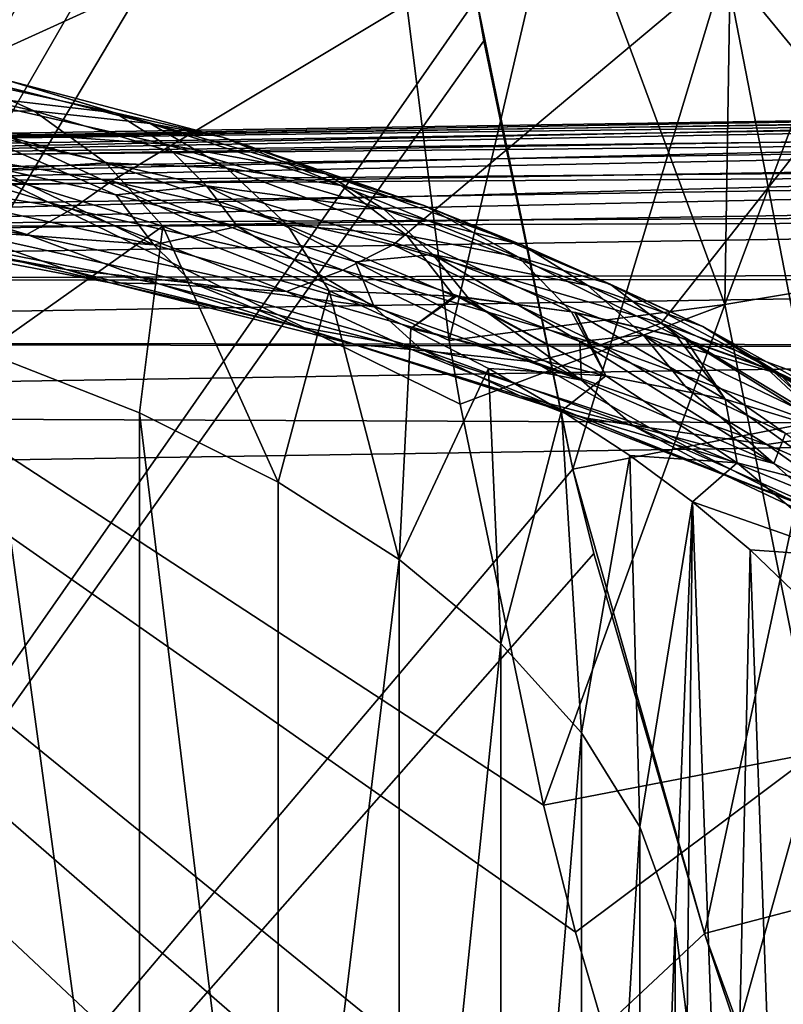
# Model space of a CAD drawing. Header units: metres. Extents: x -109 to 109, y -78 to 121.
# Tile 158 of 256: x -72.43 to -69.19, y 17.96 to 22.14. Entities that reach past the tile are written whole.
import ezdxf

# ---------------------------------------------------------------- set-up
doc = ezdxf.new("R2010")
doc.units = ezdxf.units.M
doc.layers.add('solid_508554_SW0001', color=7, linetype='CONTINUOUS')

msp = doc.modelspace()

# ---------------------------------------------------------------- linework, layer by layer
at = {"layer": 'solid_508554_SW0001'}
for points in [[(-50.993294, 17.104359, 18.146997), (-80.362289, 29.191317, 9.359159), (-81.084099, 11.886697, 20.357214)], [(-59.260422, 21.744301, 14.884842), (-59.990646, 22.288847, 14.510878), (-80.362289, 29.191317, 9.359159)], [(-58.51569, 21.215424, 15.249359), (-59.260422, 21.744301, 14.884842), (-80.362289, 29.191317, 9.359159)], [(-58.21777, 21.010979, 15.39064), (-58.51569, 21.215424, 15.249359), (-80.362289, 29.191317, 9.359159)], [(-57.757755, 20.702965, 15.603906), (-58.21777, 21.010979, 15.39064), (-80.362289, 29.191317, 9.359159)], [(-56.987602, 20.207561, 15.948038), (-57.757755, 20.702965, 15.603906), (-80.362289, 29.191317, 9.359159)], [(-56.207836, 19.730379, 16.280918), (-56.987602, 20.207561, 15.948038), (-80.362289, 29.191317, 9.359159)], [(-55.41935, 19.271812, 16.602261), (-56.207836, 19.730379, 16.280918), (-80.362289, 29.191317, 9.359159)], [(-54.744732, 18.897827, 16.865499), (-55.41935, 19.271812, 16.602261), (-80.362289, 29.191317, 9.359159)], [(-54.624622, 18.832989, 16.911255), (-54.744732, 18.897827, 16.865499), (-80.362289, 29.191317, 9.359159)], [(-53.824814, 18.414158, 17.207701), (-54.624622, 18.832989, 16.911255), (-80.362289, 29.191317, 9.359159)], [(-53.021309, 18.015802, 17.49124), (-53.824814, 18.414158, 17.207701), (-80.362289, 29.191317, 9.359159)], [(-52.213608, 17.636927, 17.762522), (-53.021309, 18.015802, 17.49124), (-80.362289, 29.191317, 9.359159)], [(-51.13327, 17.163078, 18.104404), (-52.213608, 17.636927, 17.762522), (-80.362289, 29.191317, 9.359159)], [(-50.993294, 17.104359, 18.146997), (-51.13327, 17.163078, 18.104404), (-80.362289, 29.191317, 9.359159)], [(-70.868164, 26.157583, -36.614155), (-79.509674, 26.429293, -36.41571), (-80.272415, 8.210179, -26.902054)], [(-70.839363, 25.63517, -36.343353), (-70.868164, 26.157583, -36.614155), (-80.272415, 8.210179, -26.902054)], [(-70.810982, 25.116228, -36.074341), (-70.839363, 25.63517, -36.343353), (-80.272415, 8.210179, -26.902054)], [(-70.782364, 24.666811, -35.84153), (-70.810982, 25.116228, -36.074341), (-80.272415, 8.210179, -26.902054)], [(-80.387276, 6.654893, -29.697725), (-79.621246, 24.952671, -39.252457), (-64.826683, 7.808982, -30.91048)], [(-79.621246, 24.952671, -39.252457), (-64.873642, 7.869113, -30.939934), (-64.826683, 7.808982, -30.91048)], [(-79.621246, 24.952671, -39.252457), (-66.059677, 9.499816, -31.742121), (-64.873642, 7.869113, -30.939934)], [(-79.621246, 24.952671, -39.252457), (-66.262306, 9.802677, -31.8918), (-66.059677, 9.499816, -31.742121)], [(-79.621246, 24.952671, -39.252457), (-67.165077, 11.258933, -32.614323), (-66.262306, 9.802677, -31.8918)], [(-79.621246, 24.952671, -39.252457), (-67.485687, 11.825353, -32.896553), (-67.165077, 11.258933, -32.614323)], [(-79.621246, 24.952671, -39.252457), (-68.137512, 13.078106, -33.523018), (-67.485687, 11.825353, -32.896553)], [(-79.621246, 24.952671, -39.252457), (-68.531021, 13.915599, -33.943481), (-68.137512, 13.078106, -33.523018)], [(-79.621246, 24.952671, -39.252457), (-68.970345, 14.945416, -34.462257), (-68.531021, 13.915599, -33.943481)], [(-79.621246, 24.952671, -39.252457), (-69.393433, 16.062546, -35.027119), (-68.970345, 14.945416, -34.462257)], [(-79.621246, 24.952671, -39.252457), (-69.661705, 16.857153, -35.430187), (-69.393433, 16.062546, -35.027119)], [(-79.621246, 24.952671, -39.252457), (-70.072968, 18.266277, -36.147511), (-69.661705, 16.857153, -35.430187)], [(-79.621246, 24.952671, -39.252457), (-70.208916, 18.805021, -36.422596), (-70.072968, 18.266277, -36.147511)], [(-79.621246, 24.952671, -39.252457), (-70.563141, 20.507618, -37.294922), (-70.208916, 18.805021, -36.422596)], [(-79.621246, 24.952671, -39.252457), (-70.608917, 20.777617, -37.433666), (-70.563141, 20.507618, -37.294922)], [(-79.621246, 24.952671, -39.252457), (-70.85955, 22.764198, -38.45789), (-70.608917, 20.777617, -37.433666)], [(-70.747978, 24.24082, -35.62114), (-70.782364, 24.666811, -35.84153), (-80.272415, 8.210179, -26.902054)], [(-73.458595, 24.542562, 6.387039), (-66.705841, 24.654289, 6.56584), (-73.283516, 21.659458, 1.773109)], [(-66.705841, 24.654289, 6.56584), (-72.042702, 21.454233, 1.444681), (-73.283516, 21.659458, 1.773109)], [(-66.705841, 24.654289, 6.56584), (-70.84742, 21.183969, 1.012168), (-72.042702, 21.454233, 1.444681)], [(-66.705841, 24.654289, 6.56584), (-69.710106, 20.851372, 0.4799), (-70.84742, 21.183969, 1.012168)], [(-66.705841, 24.654289, 6.56584), (-68.642242, 20.460072, -0.146311), (-69.710106, 20.851372, 0.4799)], [(-70.493057, 22.229095, -34.584), (-70.747978, 24.24082, -35.62114), (-80.272415, 8.210179, -26.902054)], [(-69.440239, 20.93092, -37.508297), (-69.409004, 22.873882, -38.494408), (-68.684181, 22.952465, -38.467045)], [(-68.275467, 21.125732, -37.503155), (-69.440239, 20.93092, -37.508297), (-68.684181, 22.952465, -38.467045)], [(-69.440239, 20.93092, -37.508297), (-70.134758, 22.811066, -38.491364), (-69.409004, 22.873882, -38.494408)], [(-70.134758, 22.811066, -38.491364), (-70.608917, 20.777617, -37.433666), (-70.85955, 22.764198, -38.45789)], [(-69.440239, 20.93092, -37.508297), (-70.608917, 20.777617, -37.433666), (-70.134758, 22.811066, -38.491364)], [(-68.043541, 20.674629, -33.6702), (-68.387352, 22.55529, -34.627754), (-69.437775, 22.371067, -34.646889)], [(-69.437775, 22.371067, -34.646889), (-70.493057, 22.229095, -34.584), (-70.085068, 20.232206, -33.560596)], [(-69.062057, 20.433371, -33.655014), (-69.437775, 22.371067, -34.646889), (-70.085068, 20.232206, -33.560596)], [(-69.062057, 20.433371, -33.655014), (-68.043541, 20.674629, -33.6702), (-69.437775, 22.371067, -34.646889)], [(-70.462891, 22.050373, -34.492153), (-70.493057, 22.229095, -34.584), (-80.272415, 8.210179, -26.902054)], [(-70.085068, 20.232206, -33.560596), (-70.493057, 22.229095, -34.584), (-70.462891, 22.050373, -34.492153)], [(-70.085068, 20.232206, -33.560596), (-70.462891, 22.050373, -34.492153), (-80.272415, 8.210179, -26.902054)], [(-72.372581, 21.752161, -3.430786), (-73.239685, 21.94981, -3.088445), (-72.740715, 21.918253, -2.890729)], [(-72.889069, 21.750515, -3.587133), (-73.239685, 21.94981, -3.088445), (-72.372581, 21.752161, -3.430786)], [(-72.026649, 21.743744, -2.414344), (-72.968956, 21.953476, -2.051077), (-72.801208, 21.835457, -1.745281)], [(-72.486397, 21.883444, -2.604968), (-72.968956, 21.953476, -2.051077), (-72.026649, 21.743744, -2.414344)], [(-71.878838, 21.699017, -3.270458), (-72.740715, 21.918253, -2.890729), (-72.486397, 21.883444, -2.604968)], [(-72.372581, 21.752161, -3.430786), (-72.740715, 21.918253, -2.890729), (-71.878838, 21.699017, -3.270458)], [(-71.571938, 21.641346, -3.024294), (-72.486397, 21.883444, -2.604968), (-72.026649, 21.743744, -2.414344)], [(-71.878838, 21.699017, -3.270458), (-72.486397, 21.883444, -2.604968), (-71.571938, 21.641346, -3.024294)], [(-71.817055, 21.610853, -2.134304), (-72.801208, 21.835457, -1.745281), (-72.659027, 21.672075, -1.450955)], [(-72.026649, 21.743744, -2.414344), (-72.801208, 21.835457, -1.745281), (-71.817055, 21.610853, -2.134304)], [(-63.710815, 21.794643, 9.339501), (-80.523903, 21.531887, 8.885709), (-80.512398, 21.516426, 8.469574)], [(-63.710815, 21.794643, 9.339501), (-63.718479, 21.770319, 9.636626), (-80.523903, 21.531887, 8.885709)], [(-63.707085, 21.79587, 9.200975), (-63.710815, 21.794643, 9.339501), (-80.512398, 21.516426, 8.469574)], [(-63.699322, 21.779055, 8.923787), (-63.707085, 21.79587, 9.200975), (-80.512398, 21.516426, 8.469574)], [(-63.699322, 21.779055, 8.923787), (-80.512398, 21.516426, 8.469574), (-80.50016, 21.443455, 8.059617)], [(-63.694729, 21.75791, 8.766254), (-63.699322, 21.779055, 8.923787), (-80.50016, 21.443455, 8.059617)], [(-63.721359, 21.752537, 9.753398), (-80.534454, 21.489536, 9.299997), (-80.523903, 21.531887, 8.885709)], [(-63.721359, 21.752537, 9.753398), (-63.728661, 21.681799, 10.063983), (-80.534454, 21.489536, 9.299997)], [(-63.718479, 21.770319, 9.636626), (-63.721359, 21.752537, 9.753398), (-80.523903, 21.531887, 8.885709)], [(-63.687096, 21.706072, 8.514254), (-63.694729, 21.75791, 8.766254), (-80.50016, 21.443455, 8.059617)], [(-72.066986, 21.53154, -3.966409), (-72.889069, 21.750515, -3.587133), (-72.372581, 21.752161, -3.430786)], [(-72.066986, 21.53154, -3.966409), (-72.59314, 21.498386, -4.075281), (-72.889069, 21.750515, -3.587133)], [(-71.552612, 21.509375, -3.851304), (-72.372581, 21.752161, -3.430786), (-71.878838, 21.699017, -3.270458)], [(-72.066986, 21.53154, -3.966409), (-72.372581, 21.752161, -3.430786), (-71.552612, 21.509375, -3.851304)], [(-71.133347, 21.485914, -2.860917), (-72.026649, 21.743744, -2.414344), (-71.817055, 21.610853, -2.134304)], [(-71.571938, 21.641346, -3.024294), (-72.026649, 21.743744, -2.414344), (-71.133347, 21.485914, -2.860917)], [(-63.687096, 21.706072, 8.514254), (-80.50016, 21.443455, 8.059617), (-80.487427, 21.314381, 7.663742)], [(-63.681664, 21.657242, 8.341669), (-63.687096, 21.706072, 8.514254), (-80.487427, 21.314381, 7.663742)], [(-71.067421, 21.436007, -3.726005), (-71.878838, 21.699017, -3.270458), (-71.571938, 21.641346, -3.024294)], [(-71.552612, 21.509375, -3.851304), (-71.878838, 21.699017, -3.270458), (-71.067421, 21.436007, -3.726005)], [(-63.730751, 21.653547, 10.15751), (-80.543846, 21.390196, 9.704451), (-80.534454, 21.489536, 9.299997)], [(-63.730751, 21.653547, 10.15751), (-63.737419, 21.532185, 10.473996), (-80.543846, 21.390196, 9.704451)], [(-63.728661, 21.681799, 10.063983), (-63.730751, 21.653547, 10.15751), (-80.534454, 21.489536, 9.299997)], [(-63.674377, 21.577099, 8.118782), (-63.681664, 21.657242, 8.341669), (-80.487427, 21.314381, 7.663742)], [(-72.211494, 21.335291, 1.221328), (-73.405174, 21.531481, 1.536371), (-73.283516, 21.659458, 1.773109)], [(-72.211494, 21.335291, 1.221328), (-73.283516, 21.659458, 1.773109), (-72.042702, 21.454233, 1.444681)], [(-72.02401, 21.395582, -1.439365), (-71.640053, 21.43482, -1.861895), (-72.659027, 21.672075, -1.450955)], [(-71.817055, 21.610853, -2.134304), (-72.659027, 21.672075, -1.450955), (-71.640053, 21.43482, -1.861895)], [(-72.553589, 21.515064, -1.242157), (-72.02401, 21.395582, -1.439365), (-72.659027, 21.672075, -1.450955)], [(-70.886551, 21.334944, -2.612194), (-71.817055, 21.610853, -2.134304), (-71.640053, 21.43482, -1.861895)], [(-71.133347, 21.485914, -2.860917), (-71.817055, 21.610853, -2.134304), (-70.886551, 21.334944, -2.612194)], [(-70.715111, 21.35129, -3.526686), (-71.571938, 21.641346, -3.024294), (-71.133347, 21.485914, -2.860917)], [(-71.067421, 21.436007, -3.726005), (-71.571938, 21.641346, -3.024294), (-70.715111, 21.35129, -3.526686)], [(-63.674377, 21.577099, 8.118782), (-80.487427, 21.314381, 7.663742), (-80.474464, 21.131899, 7.289943)], [(-63.668171, 21.495998, 7.936211), (-63.674377, 21.577099, 8.118782), (-80.474464, 21.131899, 7.289943)], [(-63.737419, 21.532185, 10.473996), (-63.738808, 21.499577, 10.544061), (-80.543846, 21.390196, 9.704451)], [(-72.401779, 21.227827, 0.917176), (-73.543533, 21.411552, 1.21348), (-73.405174, 21.531481, 1.536371)], [(-72.401779, 21.227827, 0.917176), (-73.405174, 21.531481, 1.536371), (-72.211494, 21.335291, 1.221328)], [(-72.066986, 21.53154, -3.966409), (-71.825424, 21.262566, -4.483737), (-72.59314, 21.498386, -4.075281)], [(-71.297302, 21.269232, -4.420738), (-71.825424, 21.262566, -4.483737), (-72.066986, 21.53154, -3.966409)], [(-71.297302, 21.269232, -4.420738), (-72.066986, 21.53154, -3.966409), (-71.552612, 21.509375, -3.851304)], [(-63.738808, 21.499577, 10.544061), (-80.551903, 21.235777, 10.091269), (-80.543846, 21.390196, 9.704451)], [(-63.738808, 21.499577, 10.544061), (-63.744568, 21.324644, 10.857984), (-80.551903, 21.235777, 10.091269)], [(-63.668171, 21.495998, 7.936211), (-80.474464, 21.131899, 7.289943), (-63.661411, 21.394615, 7.744982)], [(-71.863258, 21.184502, -1.171496), (-72.553589, 21.515064, -1.242157), (-72.844986, 21.398848, -0.818702)], [(-72.580299, 20.727713, -5.410129), (-72.59314, 21.498386, -4.075281), (-71.825424, 21.262566, -4.483737)], [(-71.863258, 21.184502, -1.171496), (-72.02401, 21.395582, -1.439365), (-72.553589, 21.515064, -1.242157)], [(-70.789146, 21.224224, -4.345197), (-71.552612, 21.509375, -3.851304), (-71.067421, 21.436007, -3.726005)], [(-71.297302, 21.269232, -4.420738), (-71.552612, 21.509375, -3.851304), (-70.789146, 21.224224, -4.345197)], [(-70.298843, 21.182814, -3.385904), (-71.133347, 21.485914, -2.860917), (-70.886551, 21.334944, -2.612194)], [(-70.715111, 21.35129, -3.526686), (-71.133347, 21.485914, -2.860917), (-70.298843, 21.182814, -3.385904)], [(-71.061417, 21.076956, 0.806549), (-72.211494, 21.335291, 1.221328), (-72.042702, 21.454233, 1.444681)], [(-71.061417, 21.076956, 0.806549), (-72.042702, 21.454233, 1.444681), (-70.84742, 21.183969, 1.012168)], [(-72.963455, 21.237385, 0.703286), (-73.543533, 21.411552, 1.21348), (-72.401779, 21.227827, 0.917176)], [(-72.02401, 21.395582, -1.439365), (-71.507889, 21.261284, -1.661059), (-71.640053, 21.43482, -1.861895)], [(-71.006783, 21.112562, -1.90656), (-70.678726, 21.143566, -2.366362), (-71.640053, 21.43482, -1.861895)], [(-70.886551, 21.334944, -2.612194), (-71.640053, 21.43482, -1.861895), (-70.678726, 21.143566, -2.366362)], [(-71.507889, 21.261284, -1.661059), (-71.006783, 21.112562, -1.90656), (-71.640053, 21.43482, -1.861895)], [(-70.315331, 21.132093, -4.252397), (-71.067421, 21.436007, -3.726005), (-70.715111, 21.35129, -3.526686)], [(-70.789146, 21.224224, -4.345197), (-71.067421, 21.436007, -3.726005), (-70.315331, 21.132093, -4.252397)], [(-69.888519, 15.997993, -1.602244), (-63.661411, 21.394615, 7.744982), (-80.474464, 21.131899, 7.289943)], [(-71.863258, 21.184502, -1.171496), (-72.844986, 21.398848, -0.818702), (-72.712006, 21.248045, -0.505134)], [(-71.863258, 21.184502, -1.171496), (-71.507889, 21.261284, -1.661059), (-72.02401, 21.395582, -1.439365)], [(-69.888519, 15.997993, -1.602244), (-69.189857, 15.607088, -2.27931), (-63.661411, 21.394615, 7.744982)], [(-63.744568, 21.324644, 10.857984), (-63.745373, 21.293591, 10.905612), (-80.551903, 21.235777, 10.091269)], [(-71.300316, 20.985811, 0.526923), (-72.401779, 21.227827, 0.917176), (-72.211494, 21.335291, 1.221328)], [(-71.300316, 20.985811, 0.526923), (-72.211494, 21.335291, 1.221328), (-71.061417, 21.076956, 0.806549)], [(-70.020355, 21.010889, -3.173474), (-70.886551, 21.334944, -2.612194), (-70.678726, 21.143566, -2.366362)], [(-70.298843, 21.182814, -3.385904), (-70.886551, 21.334944, -2.612194), (-70.020355, 21.010889, -3.173474)], [(-69.925941, 21.016668, -4.106267), (-70.715111, 21.35129, -3.526686), (-70.298843, 21.182814, -3.385904)], [(-70.315331, 21.132093, -4.252397), (-70.715111, 21.35129, -3.526686), (-69.925941, 21.016668, -4.106267)], [(-63.745373, 21.293591, 10.905612), (-80.558464, 21.029257, 10.452997), (-80.551903, 21.235777, 10.091269)], [(-63.745373, 21.293591, 10.905612), (-63.749958, 21.063576, 11.207814), (-80.558464, 21.029257, 10.452997)], [(-72.23513, 21.079327, -0.289393), (-73.264679, 21.271406, 0.02441), (-73.120277, 21.228146, 0.365047)], [(-72.712006, 21.248045, -0.505134), (-73.264679, 21.271406, 0.02441), (-72.23513, 21.079327, -0.289393)], [(-72.046867, 21.02306, 0.031413), (-73.120277, 21.228146, 0.365047), (-72.963455, 21.237385, 0.703286)], [(-71.842354, 21.018072, 0.348075), (-72.963455, 21.237385, 0.703286), (-72.401779, 21.227827, 0.917176)], [(-72.046867, 21.02306, 0.031413), (-72.963455, 21.237385, 0.703286), (-71.842354, 21.018072, 0.348075)], [(-71.697037, 21.021442, -0.876797), (-72.712006, 21.248045, -0.505134), (-72.23513, 21.079327, -0.289393)], [(-71.863258, 21.184502, -1.171496), (-72.712006, 21.248045, -0.505134), (-71.697037, 21.021442, -0.876797)], [(-71.924416, 20.470781, -5.855145), (-72.580299, 20.727713, -5.410129), (-71.825424, 21.262566, -4.483737)], [(-71.335251, 20.176197, -6.365381), (-71.924416, 20.470781, -5.855145), (-71.825424, 21.262566, -4.483737)], [(-70.927765, 20.920595, -1.605875), (-71.507889, 21.261284, -1.661059), (-71.863258, 21.184502, -1.171496)], [(-71.297302, 21.269232, -4.420738), (-71.119431, 20.98844, -4.958538), (-71.825424, 21.262566, -4.483737)], [(-71.335251, 20.176197, -6.365381), (-71.825424, 21.262566, -4.483737), (-71.119431, 20.98844, -4.958538)], [(-70.927765, 20.920595, -1.605875), (-71.006783, 21.112562, -1.90656), (-71.507889, 21.261284, -1.661059)], [(-70.587669, 20.966219, -4.945458), (-71.119431, 20.98844, -4.958538), (-71.297302, 21.269232, -4.420738)], [(-70.587669, 20.966219, -4.945458), (-71.297302, 21.269232, -4.420738), (-70.789146, 21.224224, -4.345197)], [(-72.23513, 21.079327, -0.289393), (-73.120277, 21.228146, 0.365047), (-72.046867, 21.02306, 0.031413)], [(-71.842354, 21.018072, 0.348075), (-72.401779, 21.227827, 0.917176), (-71.300316, 20.985811, 0.526923)], [(-70.089958, 20.899612, -4.907286), (-70.789146, 21.224224, -4.345197), (-70.315331, 21.132093, -4.252397)], [(-70.587669, 20.966219, -4.945458), (-70.789146, 21.224224, -4.345197), (-70.089958, 20.899612, -4.907286)], [(-70.927765, 20.920595, -1.605875), (-71.863258, 21.184502, -1.171496), (-71.697037, 21.021442, -0.876797)], [(-69.966713, 20.759102, 0.296079), (-71.061417, 21.076956, 0.806549), (-70.84742, 21.183969, 1.012168)], [(-69.966713, 20.759102, 0.296079), (-70.84742, 21.183969, 1.012168), (-69.710106, 20.851372, 0.4799)], [(-69.532265, 20.837761, -3.983553), (-70.298843, 21.182814, -3.385904), (-70.020355, 21.010889, -3.173474)], [(-69.925941, 21.016668, -4.106267), (-70.298843, 21.182814, -3.385904), (-69.532265, 20.837761, -3.983553)], [(-70.670319, 16.347326, -0.997179), (-69.888519, 15.997993, -1.602244), (-80.474464, 21.131899, 7.289943)], [(-71.525436, 16.6507, -0.471721), (-70.670319, 16.347326, -0.997179), (-80.474464, 21.131899, 7.289943)], [(-72.443108, 16.904297, -0.032479), (-71.525436, 16.6507, -0.471721), (-80.474464, 21.131899, 7.289943)], [(-71.006783, 21.112562, -1.90656), (-70.522179, 20.949858, -2.175112), (-70.678726, 21.143566, -2.366362)], [(-70.047646, 20.609898, -2.117249), (-70.522179, 20.949858, -2.175112), (-71.006783, 21.112562, -1.90656)], [(-70.047646, 20.609898, -2.117249), (-71.006783, 21.112562, -1.90656), (-70.927765, 20.920595, -1.605875)], [(-70.055542, 20.773666, -2.465906), (-69.786453, 20.801767, -2.958375), (-70.678726, 21.143566, -2.366362)], [(-70.020355, 21.010889, -3.173474), (-70.678726, 21.143566, -2.366362), (-69.786453, 20.801767, -2.958375)], [(-70.522179, 20.949858, -2.175112), (-70.055542, 20.773666, -2.465906), (-70.678726, 21.143566, -2.366362)], [(-69.630089, 20.790285, -4.844247), (-70.315331, 21.132093, -4.252397), (-69.925941, 21.016668, -4.106267)], [(-70.089958, 20.899612, -4.907286), (-70.315331, 21.132093, -4.252397), (-69.630089, 20.790285, -4.844247)], [(-69.055984, 19.027418, -36.532772), (-69.440239, 20.93092, -37.508297), (-68.275467, 21.125732, -37.503155)], [(-71.246925, 20.835653, -0.6875), (-72.23513, 21.079327, -0.289393), (-72.046867, 21.02306, 0.031413)], [(-71.697037, 21.021442, -0.876797), (-72.23513, 21.079327, -0.289393), (-71.246925, 20.835653, -0.6875)], [(-70.250038, 20.687874, 0.046383), (-71.300316, 20.985811, 0.526923), (-71.061417, 21.076956, 0.806549)], [(-70.250038, 20.687874, 0.046383), (-71.061417, 21.076956, 0.806549), (-69.966713, 20.759102, 0.296079)], [(-63.750324, 21.039551, 11.235207), (-80.563408, 20.774622, 10.782657), (-80.558464, 21.029257, 10.452997)], [(-63.750324, 21.039551, 11.235207), (-63.753471, 20.754505, 11.516084), (-80.563408, 20.774622, 10.782657)], [(-63.749958, 21.063576, 11.207814), (-63.750324, 21.039551, 11.235207), (-80.558464, 21.029257, 10.452997)], [(-71.018326, 20.763025, -0.391641), (-72.046867, 21.02306, 0.031413), (-71.842354, 21.018072, 0.348075)], [(-71.246925, 20.835653, -0.6875), (-72.046867, 21.02306, 0.031413), (-71.018326, 20.763025, -0.391641)], [(-70.770012, 20.74015, -0.102121), (-71.842354, 21.018072, 0.348075), (-71.300316, 20.985811, 0.526923)], [(-71.018326, 20.763025, -0.391641), (-71.842354, 21.018072, 0.348075), (-70.770012, 20.74015, -0.102121)], [(-70.73172, 20.742638, -1.334112), (-71.697037, 21.021442, -0.876797), (-71.246925, 20.835653, -0.6875)], [(-70.927765, 20.920595, -1.605875), (-71.697037, 21.021442, -0.876797), (-70.73172, 20.742638, -1.334112)], [(-70.821404, 19.848253, -6.933396), (-71.335251, 20.176197, -6.365381), (-71.119431, 20.98844, -4.958538)], [(-70.770012, 20.74015, -0.102121), (-71.300316, 20.985811, 0.526923), (-70.250038, 20.687874, 0.046383)], [(-70.821404, 19.848253, -6.933396), (-71.119431, 20.98844, -4.958538), (-70.77195, 20.828674, -5.235257)], [(-70.587669, 20.966219, -4.945458), (-70.77195, 20.828674, -5.235257), (-71.119431, 20.98844, -4.958538)], [(-69.228386, 20.642401, -3.811715), (-70.020355, 21.010889, -3.173474), (-69.786453, 20.801767, -2.958375)], [(-69.532265, 20.837761, -3.983553), (-70.020355, 21.010889, -3.173474), (-69.228386, 20.642401, -3.811715)], [(-69.211594, 20.640289, -4.757524), (-69.925941, 21.016668, -4.106267), (-69.532265, 20.837761, -3.983553)], [(-69.630089, 20.790285, -4.844247), (-69.925941, 21.016668, -4.106267), (-69.211594, 20.640289, -4.757524)], [(-70.578667, 20.965435, -4.945003), (-70.77195, 20.828674, -5.235257), (-70.587669, 20.966219, -4.945458)], [(-69.944817, 20.628073, -5.529399), (-70.77195, 20.828674, -5.235257), (-70.578667, 20.965435, -4.945003)], [(-70.578667, 20.965435, -4.945003), (-70.587669, 20.966219, -4.945458), (-70.089958, 20.899612, -4.907286)], [(-70.566147, 20.964319, -4.944355), (-70.578667, 20.965435, -4.945003), (-70.089958, 20.899612, -4.907286)], [(-69.944817, 20.628073, -5.529399), (-70.578667, 20.965435, -4.945003), (-70.566147, 20.964319, -4.944355)], [(-69.944817, 20.628073, -5.529399), (-70.566147, 20.964319, -4.944355), (-70.089958, 20.899612, -4.907286)], [(-70.047646, 20.609898, -2.117249), (-70.055542, 20.773666, -2.465906), (-70.522179, 20.949858, -2.175112)], [(-70.047646, 20.609898, -2.117249), (-70.927765, 20.920595, -1.605875), (-70.73172, 20.742638, -1.334112)], [(-69.440239, 20.93092, -37.508297), (-70.563141, 20.507618, -37.294922), (-70.608917, 20.777617, -37.433666)], [(-69.440239, 20.93092, -37.508297), (-70.208916, 18.805021, -36.422596), (-70.563141, 20.507618, -37.294922)], [(-69.055984, 19.027418, -36.532772), (-70.208916, 18.805021, -36.422596), (-69.440239, 20.93092, -37.508297)], [(-70.075531, 20.896935, -4.905742), (-70.089958, 20.899612, -4.907286), (-69.630089, 20.790285, -4.844247)], [(-69.944817, 20.628073, -5.529399), (-70.089958, 20.899612, -4.907286), (-70.075531, 20.896935, -4.905742)], [(-70.073097, 20.896477, -4.905479), (-70.075531, 20.896935, -4.905742), (-69.630089, 20.790285, -4.844247)], [(-69.944817, 20.628073, -5.529399), (-70.075531, 20.896935, -4.905742), (-70.073097, 20.896477, -4.905479)], [(-69.643486, 20.794224, -4.846509), (-70.073097, 20.896477, -4.905479), (-69.630089, 20.790285, -4.844247)], [(-69.438202, 20.529406, -5.541291), (-70.073097, 20.896477, -4.905479), (-69.643486, 20.794224, -4.846509)], [(-69.944817, 20.628073, -5.529399), (-70.073097, 20.896477, -4.905479), (-69.438202, 20.529406, -5.541291)], [(-70.30957, 20.542778, -1.166017), (-71.246925, 20.835653, -0.6875), (-71.018326, 20.763025, -0.391641)], [(-70.73172, 20.742638, -1.334112), (-71.246925, 20.835653, -0.6875), (-70.30957, 20.542778, -1.166017)], [(-70.821404, 19.848253, -6.933396), (-70.77195, 20.828674, -5.235257), (-70.44236, 20.658615, -5.529809)], [(-69.944817, 20.628073, -5.529399), (-70.44236, 20.658615, -5.529809), (-70.77195, 20.828674, -5.235257)], [(-68.938278, 20.385115, -0.304502), (-69.966713, 20.759102, 0.296079), (-69.710106, 20.851372, 0.4799)], [(-68.938278, 20.385115, -0.304502), (-69.710106, 20.851372, 0.4799), (-68.642242, 20.460072, -0.146311)], [(-68.83905, 20.452728, -4.64919), (-69.532265, 20.837761, -3.983553), (-69.228386, 20.642401, -3.811715)], [(-69.211594, 20.640289, -4.757524), (-69.532265, 20.837761, -3.983553), (-68.83905, 20.452728, -4.64919)], [(-63.753563, 20.742352, 11.526501), (-80.566635, 20.476778, 11.073894), (-80.563408, 20.774622, 10.782657)], [(-63.753471, 20.754505, 11.516084), (-63.753563, 20.742352, 11.526501), (-80.563408, 20.774622, 10.782657)], [(-70.055542, 20.773666, -2.465906), (-69.608284, 20.584536, -2.778079), (-69.786453, 20.801767, -2.958375)], [(-69.231743, 20.255459, -2.700621), (-69.608284, 20.584536, -2.778079), (-70.055542, 20.773666, -2.465906)], [(-69.231743, 20.255459, -2.700621), (-70.055542, 20.773666, -2.465906), (-70.047646, 20.609898, -2.117249)], [(-69.181725, 20.383026, -3.110682), (-68.973808, 20.413479, -3.63091), (-69.786453, 20.801767, -2.958375)], [(-69.228386, 20.642401, -3.811715), (-69.786453, 20.801767, -2.958375), (-68.973808, 20.413479, -3.63091)], [(-69.608284, 20.584536, -2.778079), (-69.181725, 20.383026, -3.110682), (-69.786453, 20.801767, -2.958375)], [(-69.643486, 20.794224, -4.846509), (-69.630089, 20.790285, -4.844247), (-69.606056, 20.783094, -4.840108)], [(-69.438202, 20.529406, -5.541291), (-69.643486, 20.794224, -4.846509), (-69.606056, 20.783094, -4.840108)], [(-69.606056, 20.783094, -4.840108), (-69.630089, 20.790285, -4.844247), (-69.211594, 20.640289, -4.757524)], [(-69.264351, 20.662338, -4.770273), (-69.606056, 20.783094, -4.840108), (-69.211594, 20.640289, -4.757524)], [(-68.970406, 20.388023, -5.52487), (-69.606056, 20.783094, -4.840108), (-69.264351, 20.662338, -4.770273)], [(-69.438202, 20.529406, -5.541291), (-69.606056, 20.783094, -4.840108), (-68.970406, 20.388023, -5.52487)], [(-63.753563, 20.742352, 11.526501), (-63.755032, 20.407707, 11.77389), (-80.566635, 20.476778, 11.073894)], [(-70.044922, 20.450726, -0.899753), (-71.018326, 20.763025, -0.391641), (-70.770012, 20.74015, -0.102121)], [(-70.30957, 20.542778, -1.166017), (-71.018326, 20.763025, -0.391641), (-70.044922, 20.450726, -0.899753)], [(-69.7575, 20.406616, -0.642418), (-70.770012, 20.74015, -0.102121), (-70.250038, 20.687874, 0.046383)], [(-70.044922, 20.450726, -0.899753), (-70.770012, 20.74015, -0.102121), (-69.7575, 20.406616, -0.642418)], [(-69.825829, 20.414665, -1.872055), (-70.73172, 20.742638, -1.334112), (-70.30957, 20.542778, -1.166017)], [(-70.047646, 20.609898, -2.117249), (-70.73172, 20.742638, -1.334112), (-69.825829, 20.414665, -1.872055)], [(-69.261055, 20.33709, -0.519363), (-70.250038, 20.687874, 0.046383), (-69.966713, 20.759102, 0.296079)], [(-69.261055, 20.33709, -0.519363), (-69.966713, 20.759102, 0.296079), (-68.938278, 20.385115, -0.304502)], [(-71.924477, 15.919164, -3.2272), (-72.580376, 16.176094, -2.782183), (-72.580299, 20.727713, -5.410129)], [(-71.924477, 15.919164, -3.2272), (-72.580299, 20.727713, -5.410129), (-71.924416, 20.470781, -5.855145)], [(-70.39035, 19.49173, -7.550914), (-70.821404, 19.848253, -6.933396), (-70.44236, 20.658615, -5.529809)], [(-70.39035, 19.49173, -7.550914), (-70.44236, 20.658615, -5.529809), (-70.132248, 20.478916, -5.841056)], [(-69.944817, 20.628073, -5.529399), (-70.132248, 20.478916, -5.841056), (-70.44236, 20.658615, -5.529809)], [(-69.7575, 20.406616, -0.642418), (-70.250038, 20.687874, 0.046383), (-69.261055, 20.33709, -0.519363)], [(-68.970406, 20.388023, -5.52487), (-69.264351, 20.662338, -4.770273), (-69.211594, 20.640289, -4.757524)], [(-69.386696, 20.258144, -6.170133), (-70.132248, 20.478916, -5.841056), (-69.944817, 20.628073, -5.529399)], [(-69.231743, 20.255459, -2.700621), (-70.047646, 20.609898, -2.117249), (-69.825829, 20.414665, -1.872055)], [(-69.386696, 20.258144, -6.170133), (-69.944817, 20.628073, -5.529399), (-69.438202, 20.529406, -5.541291)], [(-68.5168, 20.231693, -4.521619), (-69.228386, 20.642401, -3.811715), (-68.973808, 20.413479, -3.63091)], [(-68.83905, 20.452728, -4.64919), (-69.228386, 20.642401, -3.811715), (-68.5168, 20.231693, -4.521619)], [(-69.183022, 20.627924, -4.750399), (-69.211594, 20.640289, -4.757524), (-68.83905, 20.452728, -4.64919)], [(-68.970406, 20.388023, -5.52487), (-69.211594, 20.640289, -4.757524), (-69.183022, 20.627924, -4.750399)], [(-69.231743, 20.255459, -2.700621), (-69.181725, 20.383026, -3.110682), (-69.608284, 20.584536, -2.778079)], [(-69.432022, 20.203648, -1.7201), (-70.30957, 20.542778, -1.166017), (-70.044922, 20.450726, -0.899753)], [(-69.825829, 20.414665, -1.872055), (-70.30957, 20.542778, -1.166017), (-69.432022, 20.203648, -1.7201)], [(-68.886627, 20.129984, -6.233109), (-69.438202, 20.529406, -5.541291), (-68.970406, 20.388023, -5.52487)], [(-69.386696, 20.258144, -6.170133), (-69.438202, 20.529406, -5.541291), (-68.886627, 20.129984, -6.233109)], [(-80.566635, 20.476778, 11.073894), (-63.755032, 20.407707, 11.77389), (-80.568085, 20.144991, 11.318851)], [(-71.335266, 15.624559, -3.73747), (-71.924477, 15.919164, -3.2272), (-71.924416, 20.470781, -5.855145)], [(-71.335266, 15.624559, -3.73747), (-71.924416, 20.470781, -5.855145), (-71.335251, 20.176197, -6.365381)], [(-70.048386, 19.111824, -8.20893), (-70.39035, 19.49173, -7.550914), (-70.132248, 20.478916, -5.841056)], [(-70.048386, 19.111824, -8.20893), (-70.132248, 20.478916, -5.841056), (-69.843094, 20.290318, -6.16772)], [(-69.386696, 20.258144, -6.170133), (-69.843094, 20.290318, -6.16772), (-70.132248, 20.478916, -5.841056)], [(-69.136345, 20.089407, -1.487629), (-70.044922, 20.450726, -0.899753), (-69.7575, 20.406616, -0.642418)], [(-69.432022, 20.203648, -1.7201), (-70.044922, 20.450726, -0.899753), (-69.136345, 20.089407, -1.487629)], [(-70.34095, 13.018763, 16.237579), (-80.568085, 20.144991, 11.318851), (-63.755032, 20.407707, 11.77389)], [(-70.34095, 13.018763, 16.237579), (-63.755032, 20.407707, 11.77389), (-63.47995, 20.403948, 11.786469)], [(-70.34095, 13.018763, 16.237579), (-63.47995, 20.403948, 11.786469), (-63.204288, 20.38413, 11.809299)], [(-69.062057, 20.433371, -33.655014), (-70.085068, 20.232206, -33.560596), (-69.526314, 18.261187, -32.556591)], [(-68.988777, 20.040876, -2.485182), (-69.825829, 20.414665, -1.872055), (-69.432022, 20.203648, -1.7201)], [(-69.231743, 20.255459, -2.700621), (-69.825829, 20.414665, -1.872055), (-68.988777, 20.040876, -2.485182)], [(-68.815323, 20.021053, -1.267039), (-69.7575, 20.406616, -0.642418), (-69.261055, 20.33709, -0.519363)], [(-69.136345, 20.089407, -1.487629), (-69.7575, 20.406616, -0.642418), (-68.815323, 20.021053, -1.267039)], [(-68.541344, 18.5187, -32.680931), (-69.062057, 20.433371, -33.655014), (-69.526314, 18.261187, -32.556591)], [(-70.34095, 13.018763, 16.237579), (-63.204288, 20.38413, 11.809299), (-62.929871, 20.347977, 11.842491)], [(-68.343109, 19.936943, -1.164825), (-69.261055, 20.33709, -0.519363), (-68.938278, 20.385115, -0.304502)], [(-68.487946, 19.860893, -3.350024), (-69.181725, 20.383026, -3.110682), (-69.231743, 20.255459, -2.700621)], [(-70.34095, 13.018763, 16.237579), (-62.929871, 20.347977, 11.842491), (-62.658524, 20.295486, 11.885979)], [(-68.815323, 20.021053, -1.267039), (-69.261055, 20.33709, -0.519363), (-68.343109, 19.936943, -1.164825)], [(-70.34095, 13.018763, 16.237579), (-62.658524, 20.295486, 11.885979), (-62.391991, 20.226908, 11.939537)], [(-69.800499, 18.714077, -8.897847), (-70.048386, 19.111824, -8.20893), (-69.843094, 20.290318, -6.16772)], [(-69.800499, 18.714077, -8.897847), (-69.843094, 20.290318, -6.16772), (-69.576195, 20.093626, -6.508398)], [(-69.386696, 20.258144, -6.170133), (-69.576195, 20.093626, -6.508398), (-69.843094, 20.290318, -6.16772)], [(-69.995125, 19.873547, -33.377441), (-70.085068, 20.232206, -33.560596), (-80.272415, 8.210179, -26.902054)], [(-69.526314, 18.261187, -32.556591), (-70.085068, 20.232206, -33.560596), (-69.995125, 19.873547, -33.377441)], [(-68.911697, 19.860256, -6.859295), (-69.576195, 20.093626, -6.508398), (-69.386696, 20.258144, -6.170133)], [(-68.911697, 19.860256, -6.859295), (-69.386696, 20.258144, -6.170133), (-68.886627, 20.129984, -6.233109)], [(-68.487946, 19.860893, -3.350024), (-69.231743, 20.255459, -2.700621), (-68.988777, 20.040876, -2.485182)], [(-70.34095, 13.018763, 16.237579), (-62.391991, 20.226908, 11.939537), (-62.132004, 20.142603, 12.002872)], [(-68.622772, 19.821541, -2.344466), (-69.432022, 20.203648, -1.7201), (-69.136345, 20.089407, -1.487629)], [(-68.988777, 20.040876, -2.485182), (-69.432022, 20.203648, -1.7201), (-68.622772, 19.821541, -2.344466)], [(-71.335266, 15.624559, -3.73747), (-71.335251, 20.176197, -6.365381), (-70.821404, 19.848253, -6.933396)], [(-70.34095, 13.018763, 16.237579), (-80.720139, 16.499598, 13.635703), (-80.568085, 20.144991, 11.318851)], [(-70.34095, 13.018763, 16.237579), (-62.132004, 20.142603, 12.002872), (-61.880184, 20.043076, 12.075603)], [(-69.650307, 18.304291, -9.607619), (-69.800499, 18.714077, -8.897847), (-69.576195, 20.093626, -6.508398)], [(-69.599998, 17.888439, -10.327895), (-69.650307, 18.304291, -9.607619), (-69.576195, 20.093626, -6.508398)], [(-69.599998, 17.888439, -10.327895), (-69.576195, 20.093626, -6.508398), (-69.421104, 15.809997, -13.927862)], [(-69.576195, 20.093626, -6.508398), (-69.33268, 19.889688, -6.861629), (-69.421104, 15.809997, -13.927862)], [(-68.911697, 19.860256, -6.859295), (-69.33268, 19.889688, -6.861629), (-69.576195, 20.093626, -6.508398)], [(-70.34095, 13.018763, 16.237579), (-61.880184, 20.043076, 12.075603), (-61.63773, 19.928904, 12.157319)], [(-70.34095, 13.018763, 16.237579), (-61.63773, 19.928904, 12.157319), (-61.405636, 19.800585, 12.247663)], [(-69.526314, 18.261187, -32.556591), (-69.995125, 19.873547, -33.377441), (-80.272415, 8.210179, -26.902054)], [(-69.33268, 19.889688, -6.861629), (-69.192932, 16.017799, -13.567938), (-69.421104, 15.809997, -13.927862)], [(-69.33268, 19.889688, -6.861629), (-69.113304, 19.679195, -7.226215), (-69.192932, 16.017799, -13.567938)], [(-68.911697, 19.860256, -6.859295), (-69.113304, 19.679195, -7.226215), (-69.33268, 19.889688, -6.861629)], [(-70.821373, 15.296584, -4.305539), (-71.335266, 15.624559, -3.73747), (-70.821404, 19.848253, -6.933396)], [(-70.821373, 15.296584, -4.305539), (-70.821404, 19.848253, -6.933396), (-70.39035, 19.49173, -7.550914)], [(-70.34095, 13.018763, 16.237579), (-61.405636, 19.800585, 12.247663), (-61.184933, 19.658596, 12.346293)], [(-70.34095, 13.018763, 16.237579), (-61.184933, 19.658596, 12.346293), (-60.976711, 19.503632, 12.45273)], [(-69.113304, 19.679195, -7.226215), (-68.989128, 16.231842, -13.197205), (-69.192932, 16.017799, -13.567938)], [(-70.390327, 14.940058, -4.923061), (-70.821373, 15.296584, -4.305539), (-70.39035, 19.49173, -7.550914)], [(-70.390327, 14.940058, -4.923061), (-70.39035, 19.49173, -7.550914), (-70.048386, 19.111824, -8.20893)], [(-70.34095, 13.018763, 16.237579), (-60.976711, 19.503632, 12.45273), (-60.782089, 19.336554, 12.56638)], [(-70.34095, 13.018763, 16.237579), (-60.782089, 19.336554, 12.56638), (-60.602165, 19.158264, 12.686629)], [(-70.34095, 13.018763, 16.237579), (-60.602165, 19.158264, 12.686629), (-60.437805, 18.969643, 12.812885)], [(-70.048386, 14.560169, -5.581048), (-70.390327, 14.940058, -4.923061), (-70.048386, 19.111824, -8.20893)], [(-70.048386, 14.560169, -5.581048), (-70.048386, 19.111824, -8.20893), (-69.800499, 18.714077, -8.897847)], [(-69.055984, 19.027418, -36.532772), (-70.072968, 18.266277, -36.147511), (-70.208916, 18.805021, -36.422596)], [(-69.055984, 19.027418, -36.532772), (-69.661705, 16.857153, -35.430187), (-70.072968, 18.266277, -36.147511)], [(-68.530052, 17.148476, -35.575611), (-69.661705, 16.857153, -35.430187), (-69.055984, 19.027418, -36.532772)], [(-70.34095, 13.018763, 16.237579), (-60.437805, 18.969643, 12.812885), (-60.289627, 18.771524, 12.944592)], [(-70.34095, 13.018763, 16.237579), (-60.289627, 18.771524, 12.944592), (-60.158287, 18.564722, 13.081207)], [(-69.800507, 14.162438, -6.269937), (-70.048386, 14.560169, -5.581048), (-69.800499, 18.714077, -8.897847)], [(-69.800507, 14.162438, -6.269937), (-69.800499, 18.714077, -8.897847), (-69.650307, 18.304291, -9.607619)], [(-70.34095, 13.018763, 16.237579), (-60.158287, 18.564722, 13.081207), (-60.044533, 18.350201, 13.22209)], [(-68.541344, 18.5187, -32.680931), (-69.526314, 18.261187, -32.556591), (-68.819611, 16.32682, -31.577486)], [(-70.34095, 13.018763, 16.237579), (-60.044533, 18.350201, 13.22209), (-59.949039, 18.129309, 13.366356)], [(-69.650307, 13.752647, -6.979717), (-69.800507, 14.162438, -6.269937), (-69.650307, 18.304291, -9.607619)], [(-69.650307, 13.752647, -6.979717), (-69.650307, 18.304291, -9.607619), (-69.599998, 17.888439, -10.327895)], [(-69.34861, 17.730978, -32.28759), (-69.526314, 18.261187, -32.556591), (-80.272415, 8.210179, -26.902054)], [(-68.819611, 16.32682, -31.577486), (-69.526314, 18.261187, -32.556591), (-69.34861, 17.730978, -32.28759)], [(-70.34095, 13.018763, 16.237579), (-59.949039, 18.129309, 13.366356), (-59.872345, 17.903475, 13.513073)]]:
    msp.add_3dface(points, dxfattribs=at)

doc.saveas('drawing.dxf')
